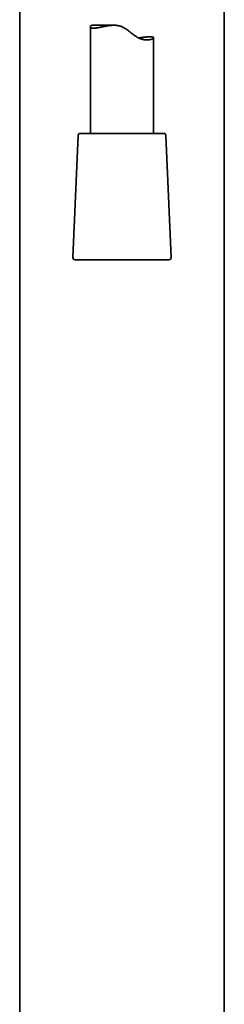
# Model space of a CAD drawing. Header units: millimetres. Extents: x 8 to 960, y 12 to 1994.
# Tile 10 of 24: x 230 to 279, y 1516 to 1750. Entities that reach past the tile are written whole.
import ezdxf

# ---------------------------------------------------------------- set-up
doc = ezdxf.new("R2010")
doc.units = ezdxf.units.MM

msp = doc.modelspace()

# ---------------------------------------------------------------- linework, layer by layer
at = {"color": 7, "linetype": 'Continuous', "lineweight": 35}
for p, q in [((230.23, 1756.15), (230.23, 1058.15)), ((278.73, 1058.15), (278.73, 1756.15)), ((246.98, 1748.2), (246.98, 1722.84)), ((252.56, 1748.53), (247.48, 1748.53)), ((261.98, 1722.84), (261.98, 1745.56)), ((244.11, 1722.37), (242.85, 1693.37)), ((264.35, 1722.84), (244.61, 1722.84)), ((266.11, 1693.37), (264.85, 1722.37)), ((243.35, 1692.84), (244.57, 1692.84)), ((244.57, 1692.84), (265.61, 1692.84))]:
    msp.add_line(p, q, dxfattribs=at)
for centre, start, end in [((244.61, 1722.34), 90, 177.5187), ((264.35, 1722.34), 2.4813, 90), ((243.35, 1693.34), 177.5187, 270), ((265.61, 1693.34), 270, 2.4813)]:
    msp.add_arc(centre, 0.5, start, end, dxfattribs=at)
for points, knots in [([(247.48, 1748.52), (247.45, 1748.52), (247.39, 1748.52), (247.31, 1748.51), (247.23, 1748.49), (247.17, 1748.46), (247.11, 1748.42), (247.06, 1748.39), (247.03, 1748.34), (247, 1748.3), (246.98, 1748.24), (246.97, 1748.17), (247, 1748.09), (247.06, 1748.02), (247.13, 1747.96), (247.23, 1747.91), (247.34, 1747.88), (247.47, 1747.85), (247.62, 1747.83), (247.74, 1747.83), (247.8, 1747.83)], [0, 0, 0, 0, 0.040761, 0.08333, 0.125992, 0.169011, 0.212032, 0.255326, 0.29862, 0.342198, 0.385834, 0.470028, 0.546299, 0.622884, 0.685748, 0.748806, 0.811227, 0.873911, 0.936815, 1, 1, 1, 1]), ([(247.8, 1747.83), (247.86, 1747.83), (247.98, 1747.83), (248.19, 1747.85), (248.43, 1747.88), (248.68, 1747.92), (248.94, 1747.96), (249.22, 1748.02), (249.51, 1748.08), (249.81, 1748.14), (250.13, 1748.21), (250.47, 1748.28), (250.81, 1748.34), (251.17, 1748.41), (251.56, 1748.46), (251.98, 1748.51), (252.34, 1748.52), (252.63, 1748.53), (252.88, 1748.52), (253.18, 1748.5), (253.51, 1748.45), (253.84, 1748.38), (254.17, 1748.28), (254.49, 1748.16), (254.79, 1748.01), (255.09, 1747.85), (255.39, 1747.66), (255.7, 1747.44), (256.02, 1747.21), (256.33, 1746.96), (256.64, 1746.72), (256.95, 1746.48), (257.25, 1746.24), (257.56, 1746.01), (257.83, 1745.83), (258.05, 1745.7), (258.22, 1745.6), (258.39, 1745.52), (258.56, 1745.44), (258.73, 1745.37), (258.9, 1745.3), (259.07, 1745.24), (259.29, 1745.18), (259.56, 1745.11), (259.87, 1745.06), (260.16, 1745.04), (260.43, 1745.03), (260.66, 1745.04), (260.87, 1745.06), (261.06, 1745.09), (261.24, 1745.13), (261.4, 1745.17), (261.54, 1745.22), (261.66, 1745.27), (261.76, 1745.32), (261.85, 1745.38), (261.91, 1745.43), (261.95, 1745.48), (261.98, 1745.53), (261.98, 1745.58), (261.96, 1745.63), (261.92, 1745.67), (261.84, 1745.71), (261.75, 1745.74), (261.63, 1745.76), (261.5, 1745.78), (261.34, 1745.79), (261.16, 1745.79), (260.96, 1745.79), (260.74, 1745.78), (260.51, 1745.76), (260.26, 1745.74), (259.99, 1745.71), (259.71, 1745.68), (259.41, 1745.64), (259.09, 1745.6), (258.77, 1745.55), (258.55, 1745.52), (258.43, 1745.5), (258.43, 1745.5)], [0, 0, 0, 0, 0.0137172, 0.0274823, 0.0420366, 0.0566456, 0.0707175, 0.0848344, 0.0985311, 0.1122654, 0.126757, 0.1412907, 0.1552638, 0.1692768, 0.1848178, 0.2004479, 0.2161629, 0.2240793, 0.2320115, 0.2437526, 0.2555836, 0.2674983, 0.2795309, 0.2912642, 0.303094, 0.3149863, 0.326941, 0.340846, 0.3547848, 0.3688005, 0.3828334, 0.3969632, 0.4111145, 0.4253566, 0.4396533, 0.4471461, 0.4546533, 0.4622285, 0.4698036, 0.4774421, 0.4850806, 0.492791, 0.5005173, 0.5154937, 0.5305995, 0.5458018, 0.5611166, 0.5742078, 0.5873436, 0.6012188, 0.615139, 0.6285314, 0.64196, 0.655281, 0.6686358, 0.6827222, 0.696848, 0.710425, 0.7240378, 0.7385833, 0.7531739, 0.7685924, 0.7840665, 0.7989691, 0.8139231, 0.8280033, 0.8421276, 0.8570521, 0.8720296, 0.8864513, 0.9009205, 0.914679, 0.9284781, 0.9430492, 0.9576676, 0.9717326, 0.9858387, 0.9998888, 1, 1, 1, 1])]:
    msp.add_open_spline(points, degree=3, knots=knots, dxfattribs=at)

doc.saveas('drawing.dxf')
